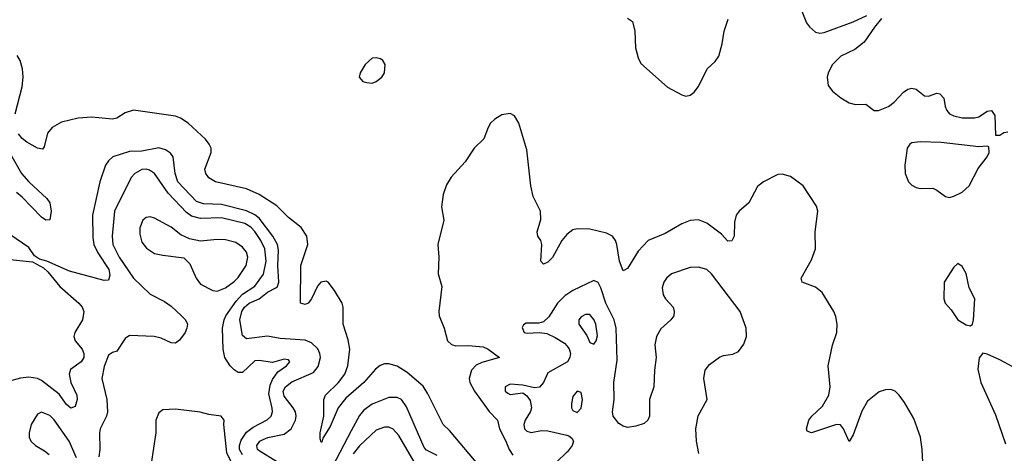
# Model space of a CAD drawing. Header units: inches. Extents: x 1384664 to 1536621, y 460766 to 646467.
# Tile 6 of 256: x 1387386 to 1392092, y 491392 to 493465. Entities that reach past the tile are written whole.
import ezdxf

# ---------------------------------------------------------------- set-up
doc = ezdxf.new("R2010")
doc.units = ezdxf.units.IN
doc.header["$MEASUREMENT"] = 0
doc.layers.add('B3489', color=7, linetype='Continuous')
doc.layers.add('B3499', color=7, linetype='Continuous')

msp = doc.modelspace()

# ---------------------------------------------------------------- linework, layer by layer
at = {"layer": 'B3489', "color": 5}
for points, elevation in [([(1387364.7, 493015.3), (1387396.8, 493143.3), (1387402.8, 493190), (1387398.4, 493230), (1387387.3, 493270), (1387373.7, 493293.7)], 580), ([(1389585.6, 491330), (1389440.7, 491500.7), (1389409.9, 491530), (1389337.2, 491677.2), (1389313.7, 491713.7), (1389238.4, 491778.4), (1389190, 491808), (1389150, 491819.5), (1389130, 491819.6), (1389108.2, 491811.8), (1389086.2, 491793.8), (1389030.4, 491730), (1388944.3, 491655.7), (1388907.3, 491610), (1388870, 491519.9), (1388835.3, 491464.7), (1388830, 491446), (1388826.2, 491446.2), (1388821, 491461), (1388821.4, 491490), (1388838.7, 491570), (1388839.1, 491650), (1388846.8, 491670), (1388909.2, 491730), (1388939.1, 491770), (1388953.9, 491810), (1388963.2, 491890), (1388955.3, 491935.3), (1388932.2, 492010), (1388931.7, 492090), (1388926.8, 492110), (1388891, 492170), (1388859.4, 492210), (1388850, 492214.4), (1388824.3, 492210), (1388808.6, 492191.4), (1388779.6, 492130), (1388764.7, 492110), (1388750, 492102.8), (1388727.4, 492110), (1388729.9, 492290), (1388762.4, 492390), (1388758, 492430), (1388730.8, 492470.8), (1388670, 492519.9), (1388615.4, 492575.4), (1388530, 492629.7), (1388470, 492655.5), (1388321.2, 492690), (1388290, 492709.5), (1388276.1, 492730), (1388270.7, 492750), (1388300.3, 492830), (1388300.1, 492850), (1388292, 492870), (1388273.5, 492893.5), (1388190.3, 492970.3), (1388154.4, 492994.4), (1388130, 493003.2), (1387930, 493032.3), (1387890, 493020.1), (1387850, 492993.9), (1387830, 492989.1), (1387730, 492999.5), (1387665.7, 492994.3), (1387585.7, 492974.3), (1387540.5, 492950), (1387518.4, 492921.6), (1387502.4, 492857.6), (1387494.1, 492845.9), (1387470, 492850.5), (1387419.4, 492879.4), (1387397.2, 492897.2), (1387379.2, 492919.2)], 580), ([(1390000, 492437.3), (1389977.5, 492410), (1389932.1, 492327.9), (1389910, 492306.5), (1389890, 492296.1), (1389876.1, 492310), (1389880.9, 492390), (1389875.9, 492410), (1389862.4, 492430), (1389859.1, 492450), (1389876.4, 492510), (1389875.2, 492550), (1389839.2, 492619.2), (1389828.8, 492670), (1389810, 492842), (1389771.8, 492970), (1389750, 493004.8), (1389730, 493015.9), (1389690, 493009.9), (1389657.1, 492990), (1389636.6, 492970), (1389624.1, 492950), (1389604.6, 492895.4), (1389557.3, 492850), (1389515.1, 492784.9), (1389448.5, 492711.5), (1389425.2, 492674.8), (1389409.1, 492630), (1389401.7, 492570), (1389413.3, 492506.7), (1389384.2, 492390), (1389389.2, 492330), (1389385.3, 492250), (1389403.9, 492190), (1389388.8, 492070), (1389390.7, 492050), (1389414.7, 491990), (1389430, 491930.4), (1389450, 491912.4), (1389470, 491906.7), (1389530, 491907.3), (1389600.7, 491900.7), (1389624.3, 491890), (1389679.5, 491850), (1389593.8, 491826.2), (1389567.2, 491812.8), (1389544.7, 491790), (1389533.4, 491750), (1389537.1, 491730), (1389558.8, 491690), (1389630, 491591.5), (1389669, 491550), (1389679.7, 491510), (1389710, 491450.6), (1389724.5, 491410), (1389742.9, 491382.9)], 580), ([(1387328, 492848), (1387394.5, 492730), (1387429.1, 492689.2), (1387515.7, 492610), (1387529.5, 492590), (1387536.4, 492550), (1387530, 492508.5), (1387510, 492506.6), (1387490, 492520.4), (1387397.2, 492617.2), (1387370, 492638.9)], 580), ([(1388618, 491350), (1388530, 491403.6), (1388522.5, 491410), (1388518.7, 491430), (1388533.7, 491450), (1388550, 491459), (1388572.4, 491467.6), (1388650, 491483.4), (1388683.6, 491510), (1388703.7, 491550), (1388706.7, 491570), (1388703.2, 491590), (1388692.8, 491610), (1388650, 491665.2), (1388645.6, 491690), (1388656.1, 491710), (1388686, 491734), (1388790, 491778), (1388812.5, 491807.5), (1388822.7, 491850), (1388820.8, 491870), (1388810, 491891.9), (1388779.9, 491919.9), (1388750, 491933.4), (1388630, 491941.7), (1388570, 491951.9), (1388470, 491940.2), (1388450, 491955.8), (1388437.9, 492030), (1388447.8, 492070), (1388460.8, 492090), (1388483.2, 492110), (1388530, 492130.7), (1388570, 492162.9), (1388610, 492182.9), (1388617.3, 492190), (1388624, 492210), (1388619.7, 492290), (1388622.5, 492362.5), (1388617.7, 492390), (1388594.8, 492430), (1388530, 492516.2), (1388510, 492532.2), (1388470, 492551.9), (1388350, 492580.9), (1388264.3, 492584.3), (1388230, 492596.4), (1388141.7, 492690), (1388128.2, 492730), (1388119.3, 492810), (1388106.5, 492826.5), (1388082.8, 492842.8), (1388050, 492852.3), (1387970, 492836.3), (1387910, 492835.4), (1387831.2, 492808.8), (1387809.5, 492790.5), (1387795.6, 492770), (1387769.4, 492690), (1387734, 492530), (1387735.6, 492424.4), (1387740.1, 492390), (1387759, 492350), (1387811.8, 492270), (1387816.9, 492243.1), (1387810, 492219.7), (1387790, 492217.5), (1387623, 492263), (1387516, 492310), (1387480.5, 492320.5), (1387455.9, 492335.9), (1387430, 492375.4), (1387338.2, 492438.2)], 620), ([(1388450, 491384.9), (1388437, 491410), (1388435.8, 491430), (1388444.3, 491455.7), (1388470, 491493.4), (1388502, 491518), (1388567.7, 491552.3), (1388588.1, 491570), (1388593.7, 491590), (1388592.4, 491607.6), (1388577, 491677), (1388582.1, 491717.9), (1388594.6, 491745.4), (1388619, 491781), (1388660.5, 491810), (1388676.3, 491830), (1388670, 491838.4), (1388650, 491842.6), (1388593.2, 491826.8), (1388530, 491836), (1388510, 491834), (1388450, 491779.3), (1388430, 491779), (1388410, 491790.7), (1388391.4, 491810), (1388366.5, 491850), (1388357.5, 491890), (1388354.3, 491990), (1388362.5, 492030), (1388371.5, 492050), (1388420, 492120), (1388450, 492152.9), (1388509.1, 492190.9), (1388550.8, 492249.2), (1388563.7, 492310), (1388557, 492370), (1388537.8, 492410), (1388510, 492452), (1388490, 492472.6), (1388461.2, 492490), (1388350, 492517.9), (1388250, 492515.2), (1388206.2, 492526.2), (1388183.5, 492543.4), (1388095.1, 492635.1), (1388029.8, 492730), (1388005.8, 492745.8), (1387990, 492750.4), (1387970, 492748.5), (1387935.5, 492730), (1387919, 492710), (1387839, 492550), (1387827.5, 492430), (1387831.5, 492390), (1387861.3, 492330), (1387930, 492228.8), (1388010, 492152.9), (1388078.5, 492118.5), (1388110, 492095.8), (1388159.5, 492050), (1388178.4, 492030), (1388188, 492010), (1388184.9, 491990), (1388176.3, 491970), (1388150, 491932.7), (1388130, 491919.5), (1388110, 491919.6), (1388062.2, 491942.2), (1388028.7, 491950), (1387910, 491955.8), (1387890, 491941.6), (1387850, 491880.7), (1387830, 491874.5), (1387810, 491860.9), (1387790, 491806.6), (1387778.8, 491750), (1387802.7, 491650), (1387804.8, 491590), (1387800.5, 491570), (1387770.8, 491510), (1387766.4, 491490), (1387769.3, 491410.7), (1387764.1, 491375.9)], 640), ([(1387310, 492322.2), (1387446.9, 492306.9), (1387498.9, 492278.9), (1387520.2, 492260.2), (1387576.9, 492190), (1387668.7, 492110), (1387684.1, 492090), (1387692, 492070), (1387685.2, 492030), (1387649.4, 491970), (1387644.4, 491950), (1387650.2, 491930), (1387683.9, 491890), (1387692.4, 491870), (1387692, 491850), (1387679.8, 491830), (1387627.9, 491792.1), (1387621.5, 491770), (1387630.1, 491730), (1387658.3, 491670), (1387659.8, 491650), (1387650, 491616.2), (1387630, 491607.6), (1387610, 491625.6), (1387574.4, 491674.4), (1387490, 491740.7), (1387470, 491750.4), (1387430, 491756.4), (1387390, 491751.9), (1387330, 491736.2)], 620), ([(1390000, 492151.4), (1389993.2, 492146.8), (1389956.1, 492110), (1389914.9, 492045.1), (1389890, 492021.2), (1389866.4, 492013.6), (1389805.9, 492014.1), (1389793.9, 492006.1), (1389787, 491993), (1389796.4, 491970), (1389810, 491966), (1389870, 491970.3), (1389904.6, 491964.6), (1389945.8, 491945.8), (1389990, 491918.3), (1390000, 491905.8)], 620), ([(1390000, 491828.1), (1389910, 491776.9), (1389889.7, 491730.3), (1389870, 491708), (1389845.9, 491705.9), (1389790, 491717.5), (1389730, 491723.2), (1389706.3, 491710), (1389706.7, 491690), (1389719.1, 491679.1), (1389730, 491673.1), (1389790, 491680.6), (1389810, 491666.3), (1389824.9, 491644.9), (1389832.6, 491610), (1389827.9, 491592.1), (1389801.7, 491550), (1389794.7, 491530), (1389798.6, 491510), (1389810, 491497.5), (1389830, 491492.3), (1389879.4, 491500.6), (1389910, 491499.7), (1390000, 491478.3)], 620), ([(1389381.6, 491381.6), (1389330, 491408), (1389319.5, 491419.5), (1389234.6, 491614.6), (1389210, 491649.1), (1389190, 491658.8), (1389150, 491659.7), (1389070, 491626.5), (1389030, 491598), (1389010, 491572.4), (1388970, 491500.5), (1388881.3, 491330)], 620), ([(1388395.4, 491355.4), (1388375.2, 491395.2), (1388360.7, 491530), (1388362.7, 491550), (1388349.4, 491569.4), (1388290, 491577), (1388248.3, 491588.3), (1388130, 491602.6), (1388070, 491600.7), (1388050, 491585.2), (1388036.4, 491550), (1388035.8, 491490), (1388002.4, 491270)], 660), ([(1387657.4, 491370), (1387621.8, 491450), (1387550, 491551.8), (1387530, 491572.7), (1387490, 491588.3), (1387470, 491578.7), (1387439.7, 491530), (1387430.2, 491490), (1387431.4, 491470), (1387439.6, 491450), (1387460.9, 491430), (1387504.5, 491404.5), (1387526.1, 491386.1)], 640), ([(1389271.8, 491351.8), (1389197.4, 491477.4), (1389170, 491507), (1389150, 491516.5), (1389130, 491517.8), (1389090, 491503.5), (1389010, 491428.1), (1388979.7, 491390)], 640), ([(1390000, 491397), (1389951.2, 491350), (1389937.5, 491330), (1389932.7, 491310), (1389938.8, 491290), (1389957.1, 491270), (1390000, 491242.5)], 620)]:
    msp.add_lwpolyline(points, dxfattribs=dict(at, elevation=elevation))
for points, elevation in [([(1389090, 493282.4), (1389070, 493280.7), (1389036.3, 493250), (1389013.4, 493210), (1389008.2, 493190), (1389026, 493170), (1389044.4, 493164.4), (1389070, 493162), (1389090, 493169.1), (1389116.3, 493190), (1389129.6, 493210), (1389132.6, 493250), (1389122, 493270), (1389110, 493278)], 580), ([(1388010, 492522), (1387990, 492519.7), (1387973.6, 492506.4), (1387959.6, 492470), (1387959.4, 492439.4), (1387970, 492402), (1387992.4, 492372.4), (1388030, 492347.8), (1388070, 492338.5), (1388170, 492326), (1388198.3, 492298.3), (1388229.2, 492230), (1388250, 492200.8), (1388308.2, 492170), (1388330, 492167), (1388370, 492183.8), (1388410, 492213.2), (1388430, 492232.4), (1388467.7, 492290), (1388476.4, 492330), (1388470, 492353.7), (1388450, 492378.2), (1388419.2, 492399.2), (1388370, 492413.3), (1388330, 492414.7), (1388250, 492406.3), (1388197.5, 492417.5), (1388156.3, 492436.3), (1388110, 492473.6), (1388030, 492516.4)], 660)]:
    msp.add_lwpolyline(points, close=True, dxfattribs=dict(at, elevation=elevation))
at = {"layer": 'B3499', "color": 5}
for points, elevation in [([(1391124.6, 493504.6), (1391145.9, 493450), (1391160.1, 493430), (1391190, 493404.8), (1391210, 493400.6), (1391230, 493404.2), (1391370, 493454.8), (1391435, 493485)], 580), ([(1390291.2, 493471.2), (1390315.3, 493455.3), (1390326.3, 493410), (1390329.2, 493330.8), (1390341.9, 493281.9), (1390355, 493255), (1390482.2, 493142.2), (1390550, 493104.9), (1390570, 493099.6), (1390590, 493103.6), (1390610, 493118), (1390630, 493145.2), (1390670.9, 493229.1), (1390710, 493265.2), (1390727.4, 493290), (1390743.5, 493350), (1390753.1, 493410), (1390772.2, 493467.8)], 580), ([(1391505.4, 493470), (1391470.8, 493429.2), (1391422.1, 493357.9), (1391377.1, 493322.9), (1391311.1, 493290), (1391271, 493250), (1391249.3, 493210), (1391245.6, 493190), (1391250.3, 493150), (1391270, 493123.1), (1391310, 493091.5), (1391350, 493067.8), (1391379.9, 493059.9), (1391430, 493060.9), (1391470.3, 493030.3), (1391490, 493031.1), (1391538.7, 493050), (1391564.6, 493070), (1391610, 493117.8), (1391630, 493132), (1391650, 493137.8), (1391670, 493132.3), (1391710, 493100.7), (1391730, 493099.7), (1391770, 493113.7), (1391784, 493110), (1391802.8, 493090), (1391809.3, 493050), (1391817.3, 493030), (1391830, 493014.6), (1391850, 493005), (1391890, 492995.8), (1391950, 492995.3), (1391970, 493000.9), (1392010, 493026.7), (1392030.3, 493030.3), (1392047.1, 493007.1), (1392050, 492912), (1392070, 492913), (1392090, 492925.7), (1392108.4, 492928.4)], 580), ([(1391708.5, 491230), (1391699.2, 491410), (1391690.6, 491470), (1391658.9, 491558.9), (1391615.2, 491635.2), (1391590, 491670.9), (1391570, 491689.9), (1391550, 491696.7), (1391524.3, 491695.7), (1391493.9, 491686.1), (1391438.6, 491641.4), (1391410, 491593.8), (1391370, 491480.5), (1391350, 491449.4), (1391323.9, 491510), (1391309.2, 491529.2), (1391290, 491530.4), (1391170, 491489.9), (1391150, 491498), (1391145.6, 491510), (1391158, 491550), (1391172.3, 491570), (1391222.6, 491617.4), (1391252.7, 491670), (1391258.9, 491710), (1391249.3, 491810), (1391270.9, 491909.1), (1391291.6, 491970), (1391293.3, 492010), (1391286.3, 492046.3), (1391276.3, 492070), (1391221.6, 492161.6), (1391190, 492185.6), (1391125, 492210), (1391121.5, 492230), (1391170, 492317.5), (1391188.6, 492370), (1391188.4, 492450), (1391200.4, 492550), (1391194, 492573.9), (1391130.3, 492670), (1391070, 492715.8), (1391030, 492726.3), (1391010, 492724.6), (1390940.6, 492690), (1390912.4, 492667.6), (1390871.2, 492588.8), (1390824.6, 492550), (1390809.6, 492530), (1390802.3, 492497.7), (1390801.2, 492430), (1390790, 492407.4), (1390770, 492406.2), (1390740.3, 492440.3), (1390670, 492492.7), (1390630, 492508.2), (1390590, 492504.3), (1390550, 492489), (1390470, 492443.2), (1390390, 492409.9), (1390342, 492358), (1390290, 492276.1), (1390270, 492264.4), (1390253.3, 492310), (1390240.1, 492390), (1390233.1, 492410), (1390219.1, 492430), (1390190, 492444.5), (1390110, 492463.4), (1390050, 492465.7), (1390030, 492459.7), (1390001.2, 492438.8), (1390000, 492437.3)], 580), ([(1390631.5, 491391.5), (1390620.7, 491450), (1390616.8, 491510), (1390627.9, 491572.1), (1390670.8, 491650), (1390655.5, 491750), (1390662.7, 491790), (1390682.8, 491817.2), (1390730, 491851.4), (1390750, 491859), (1390794.5, 491865.5), (1390821.3, 491878.7), (1390846.3, 491913.7), (1390859.8, 491950), (1390857.8, 491990), (1390829.2, 492070), (1390692.3, 492250), (1390670.5, 492270), (1390630, 492282.6), (1390590, 492280.5), (1390501.1, 492250), (1390476.9, 492230), (1390464.1, 492210), (1390457.2, 492182.8), (1390460.6, 492150), (1390472.2, 492130), (1390508.4, 492090), (1390514.3, 492070), (1390511.8, 492050), (1390497.5, 492030), (1390450, 491987.7), (1390429.6, 491950), (1390422, 491910), (1390427.6, 491850), (1390419.7, 491790), (1390416.9, 491710), (1390395.3, 491650), (1390396.5, 491570), (1390388.5, 491550), (1390370, 491535.4), (1390330, 491522.2), (1390290, 491516.4), (1390270, 491522), (1390250, 491534.3), (1390222.7, 491570), (1390219.3, 491590), (1390227.2, 491650), (1390225.6, 491730), (1390242, 491838), (1390236.4, 491990), (1390227.3, 492030), (1390186.6, 492110), (1390163.9, 492183.9), (1390150, 492209), (1390130, 492218.8), (1390028.9, 492171.1), (1390000, 492151.4)], 620), ([(1390000, 491905.8), (1390011.4, 491891.4), (1390017.6, 491870), (1390015.8, 491850), (1390003.3, 491830), (1390000, 491828.1)], 620), ([(1392250, 491741.9), (1392070, 491839.3), (1392010, 491866.6), (1391988.9, 491871.1), (1391972, 491847.9), (1391965.7, 491794.3), (1391979.6, 491730), (1392050, 491576.5), (1392097.4, 491437.4)], 580), ([(1390000, 491478.3), (1390010, 491475.9), (1390024.8, 491464.8), (1390032.2, 491450), (1390026.3, 491430), (1390001.6, 491398.4), (1390000, 491397)], 620)]:
    msp.add_lwpolyline(points, dxfattribs=dict(at, elevation=elevation))
for points, elevation in [([(1391690, 492881.3), (1391650, 492876.4), (1391640.3, 492870), (1391626.8, 492850), (1391616.2, 492770), (1391618.4, 492730), (1391633.6, 492690), (1391650, 492673.6), (1391670, 492662.2), (1391690, 492658.2), (1391750, 492659.7), (1391770, 492650.2), (1391810, 492620.2), (1391830, 492614.2), (1391850, 492620.6), (1391890, 492640.5), (1391923, 492670), (1391966.1, 492753.9), (1392009.7, 492810), (1392019.1, 492830), (1392017.6, 492857.6), (1392010, 492860.9), (1391970, 492856.8), (1391790, 492878.2)], 580), ([(1391870, 492299), (1391850, 492282), (1391804.8, 492210), (1391803.5, 492130), (1391809.6, 492109.6), (1391837.7, 492077.7), (1391870, 492030.4), (1391910, 492006.4), (1391930, 492002), (1391939.3, 492010), (1391945.1, 492030), (1391950.5, 492130), (1391923.9, 492183.9), (1391910, 492251.6), (1391890, 492285.6)], 580), ([(1390090, 492055.8), (1390070, 492044.5), (1390058.4, 492030), (1390057.6, 492010), (1390095.6, 491955.6), (1390110, 491922.4), (1390130, 491913.4), (1390140.5, 491930), (1390146.7, 491953.3), (1390138.8, 492010), (1390130, 492031.6), (1390115.8, 492050), (1390110, 492055.1)], 640), ([(1390050, 491689.4), (1390030, 491664), (1390022.6, 491630), (1390023.7, 491610), (1390030, 491597.3), (1390050, 491587), (1390070, 491607.3), (1390075.6, 491650), (1390070, 491682.7)], 640)]:
    msp.add_lwpolyline(points, close=True, dxfattribs=dict(at, elevation=elevation))

doc.saveas('drawing.dxf')
